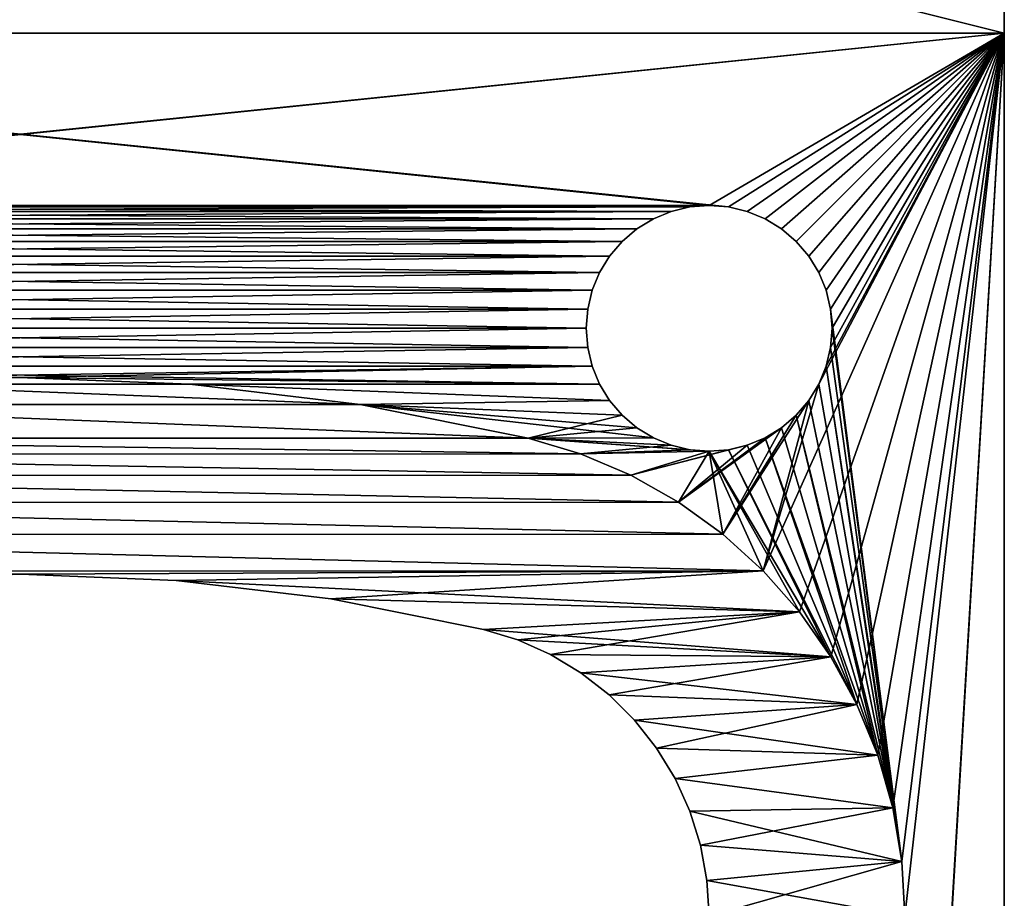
# Model space of a CAD drawing. Header units: millimetres. Extents: x 94.7 to 114.7, y -1235.4 to -1202.9.
# Tile 13 of 23: x 104.7 to 114.7, y -1216.7 to -1207.8. Entities that reach past the tile are written whole.
import ezdxf

# ---------------------------------------------------------------- set-up
doc = ezdxf.new("R2010")
doc.units = ezdxf.units.MM
doc.header["$LTSCALE"] = 65.185185
for name, color, linetype in [('1', 7, 'CONTINUOUS'), ('10', 7, 'CONTINUOUS'), ('11', 7, 'CONTINUOUS'), ('16', 7, 'CONTINUOUS'), ('17', 7, 'CONTINUOUS'), ('2', 7, 'CONTINUOUS'), ('4', 7, 'CONTINUOUS'), ('6', 7, 'CONTINUOUS'), ('7', 7, 'CONTINUOUS'), ('8', 7, 'CONTINUOUS'), ('9', 7, 'CONTINUOUS')]:
    doc.layers.add(name, color=color, linetype=linetype)

msp = doc.modelspace()

# ---------------------------------------------------------------- linework, layer by layer
at = {"layer": '1', "linetype": 'Continuous'}
for points in [[(114.685, -1207.905, 2055.523), (111.881, -1209.67, 2055.523), (94.685, -1207.905, 2055.523), (114.685, -1207.905, 2055.523)], [(111.685, -1209.655, 2055.523), (97.685, -1209.655, 2055.523), (94.685, -1207.905, 2055.523), (111.685, -1209.655, 2055.523)], [(111.881, -1209.67, 2055.523), (111.685, -1209.655, 2055.523), (94.685, -1207.905, 2055.523), (111.881, -1209.67, 2055.523)], [(112.072, -1209.716, 2055.523), (111.881, -1209.67, 2055.523), (114.685, -1207.905, 2055.523), (112.072, -1209.716, 2055.523)], [(112.253, -1209.791, 2055.523), (112.072, -1209.716, 2055.523), (114.685, -1207.905, 2055.523), (112.253, -1209.791, 2055.523)], [(112.42, -1209.894, 2055.523), (112.253, -1209.791, 2055.523), (114.685, -1207.905, 2055.523), (112.42, -1209.894, 2055.523)], [(112.569, -1210.021, 2055.523), (112.42, -1209.894, 2055.523), (114.685, -1207.905, 2055.523), (112.569, -1210.021, 2055.523)], [(112.697, -1210.17, 2055.523), (112.569, -1210.021, 2055.523), (114.685, -1207.905, 2055.523), (112.697, -1210.17, 2055.523)], [(112.799, -1210.338, 2055.523), (112.697, -1210.17, 2055.523), (114.685, -1207.905, 2055.523), (112.799, -1210.338, 2055.523)], [(112.874, -1210.519, 2055.523), (112.799, -1210.338, 2055.523), (114.685, -1207.905, 2055.523), (112.874, -1210.519, 2055.523)], [(112.92, -1210.71, 2055.523), (112.874, -1210.519, 2055.523), (114.685, -1207.905, 2055.523), (112.92, -1210.71, 2055.523)], [(112.92, -1210.71, 2055.523), (114.685, -1207.905, 2055.523), (113.645, -1216.328, 2055.523), (112.92, -1210.71, 2055.523)], [(113.645, -1216.328, 2055.523), (114.685, -1207.905, 2055.523), (113.676, -1216.882, 2055.523), (113.645, -1216.328, 2055.523)], [(114.685, -1234.405, 2055.523), (113.676, -1216.882, 2055.523), (114.685, -1207.905, 2055.523), (114.685, -1234.405, 2055.523)], [(97.685, -1209.655, 2055.523), (111.49, -1209.67, 2055.523), (97.881, -1209.67, 2055.523), (97.685, -1209.655, 2055.523)], [(111.685, -1209.655, 2055.523), (111.49, -1209.67, 2055.523), (97.685, -1209.655, 2055.523), (111.685, -1209.655, 2055.523)], [(97.881, -1209.67, 2055.523), (111.299, -1209.716, 2055.523), (98.072, -1209.716, 2055.523), (97.881, -1209.67, 2055.523)], [(111.49, -1209.67, 2055.523), (111.299, -1209.716, 2055.523), (97.881, -1209.67, 2055.523), (111.49, -1209.67, 2055.523)], [(111.299, -1209.716, 2055.523), (111.118, -1209.791, 2055.523), (98.072, -1209.716, 2055.523), (111.299, -1209.716, 2055.523)], [(98.072, -1209.716, 2055.523), (111.118, -1209.791, 2055.523), (98.253, -1209.791, 2055.523), (98.072, -1209.716, 2055.523)], [(98.253, -1209.791, 2055.523), (110.951, -1209.894, 2055.523), (98.42, -1209.894, 2055.523), (98.253, -1209.791, 2055.523)], [(111.118, -1209.791, 2055.523), (110.951, -1209.894, 2055.523), (98.253, -1209.791, 2055.523), (111.118, -1209.791, 2055.523)], [(98.42, -1209.894, 2055.523), (110.802, -1210.021, 2055.523), (98.569, -1210.021, 2055.523), (98.42, -1209.894, 2055.523)], [(110.951, -1209.894, 2055.523), (110.802, -1210.021, 2055.523), (98.42, -1209.894, 2055.523), (110.951, -1209.894, 2055.523)], [(98.569, -1210.021, 2055.523), (110.674, -1210.17, 2055.523), (98.697, -1210.17, 2055.523), (98.569, -1210.021, 2055.523)], [(110.802, -1210.021, 2055.523), (110.674, -1210.17, 2055.523), (98.569, -1210.021, 2055.523), (110.802, -1210.021, 2055.523)], [(98.697, -1210.17, 2055.523), (110.572, -1210.338, 2055.523), (98.799, -1210.338, 2055.523), (98.697, -1210.17, 2055.523)], [(110.674, -1210.17, 2055.523), (110.572, -1210.338, 2055.523), (98.697, -1210.17, 2055.523), (110.674, -1210.17, 2055.523)], [(98.799, -1210.338, 2055.523), (110.497, -1210.519, 2055.523), (98.874, -1210.519, 2055.523), (98.799, -1210.338, 2055.523)], [(110.572, -1210.338, 2055.523), (110.497, -1210.519, 2055.523), (98.799, -1210.338, 2055.523), (110.572, -1210.338, 2055.523)], [(98.874, -1210.519, 2055.523), (110.451, -1210.71, 2055.523), (98.92, -1210.71, 2055.523), (98.874, -1210.519, 2055.523)], [(110.497, -1210.519, 2055.523), (110.451, -1210.71, 2055.523), (98.874, -1210.519, 2055.523), (110.497, -1210.519, 2055.523)], [(98.92, -1210.71, 2055.523), (110.435, -1210.905, 2055.523), (98.935, -1210.905, 2055.523), (98.92, -1210.71, 2055.523)], [(110.451, -1210.71, 2055.523), (110.435, -1210.905, 2055.523), (98.92, -1210.71, 2055.523), (110.451, -1210.71, 2055.523)], [(112.935, -1210.905, 2055.523), (112.92, -1210.71, 2055.523), (113.645, -1216.328, 2055.523), (112.935, -1210.905, 2055.523)], [(98.935, -1210.905, 2055.523), (110.451, -1211.101, 2055.523), (98.92, -1211.101, 2055.523), (98.935, -1210.905, 2055.523)], [(110.435, -1210.905, 2055.523), (110.451, -1211.101, 2055.523), (98.935, -1210.905, 2055.523), (110.435, -1210.905, 2055.523)], [(112.92, -1211.101, 2055.523), (112.935, -1210.905, 2055.523), (113.645, -1216.328, 2055.523), (112.92, -1211.101, 2055.523)], [(98.92, -1211.101, 2055.523), (110.497, -1211.291, 2055.523), (98.874, -1211.291, 2055.523), (98.92, -1211.101, 2055.523)], [(110.451, -1211.101, 2055.523), (110.497, -1211.291, 2055.523), (98.92, -1211.101, 2055.523), (110.451, -1211.101, 2055.523)], [(112.874, -1211.291, 2055.523), (112.92, -1211.101, 2055.523), (113.645, -1216.328, 2055.523), (112.874, -1211.291, 2055.523)], [(98.874, -1211.291, 2055.523), (110.572, -1211.473, 2055.523), (104.668, -1211.405, 2055.523), (98.874, -1211.291, 2055.523)], [(110.497, -1211.291, 2055.523), (110.572, -1211.473, 2055.523), (98.874, -1211.291, 2055.523), (110.497, -1211.291, 2055.523)], [(112.799, -1211.473, 2055.523), (112.874, -1211.291, 2055.523), (113.552, -1215.78, 2055.523), (112.799, -1211.473, 2055.523)], [(113.552, -1215.78, 2055.523), (112.874, -1211.291, 2055.523), (113.645, -1216.328, 2055.523), (113.552, -1215.78, 2055.523)], [(104.668, -1211.405, 2055.523), (110.572, -1211.473, 2055.523), (106.408, -1211.474, 2055.523), (104.668, -1211.405, 2055.523)], [(110.572, -1211.473, 2055.523), (110.674, -1211.64, 2055.523), (106.408, -1211.474, 2055.523), (110.572, -1211.473, 2055.523)], [(106.408, -1211.474, 2055.523), (110.674, -1211.64, 2055.523), (108.138, -1211.68, 2055.523), (106.408, -1211.474, 2055.523)], [(112.697, -1211.64, 2055.523), (112.799, -1211.473, 2055.523), (113.552, -1215.78, 2055.523), (112.697, -1211.64, 2055.523)], [(110.674, -1211.64, 2055.523), (110.802, -1211.789, 2055.523), (108.138, -1211.68, 2055.523), (110.674, -1211.64, 2055.523)], [(110.802, -1211.789, 2055.523), (110.951, -1211.916, 2055.523), (108.138, -1211.68, 2055.523), (110.802, -1211.789, 2055.523)], [(108.138, -1211.68, 2055.523), (111.118, -1212.019, 2055.523), (109.845, -1212.022, 2055.523), (108.138, -1211.68, 2055.523)], [(110.951, -1211.916, 2055.523), (111.118, -1212.019, 2055.523), (108.138, -1211.68, 2055.523), (110.951, -1211.916, 2055.523)], [(112.569, -1211.789, 2055.523), (112.697, -1211.64, 2055.523), (113.552, -1215.78, 2055.523), (112.569, -1211.789, 2055.523)], [(112.42, -1211.916, 2055.523), (112.569, -1211.789, 2055.523), (113.399, -1215.245, 2055.523), (112.42, -1211.916, 2055.523)], [(113.399, -1215.245, 2055.523), (112.569, -1211.789, 2055.523), (113.552, -1215.78, 2055.523), (113.399, -1215.245, 2055.523)], [(112.253, -1212.019, 2055.523), (112.42, -1211.916, 2055.523), (113.399, -1215.245, 2055.523), (112.253, -1212.019, 2055.523)], [(111.118, -1212.019, 2055.523), (111.299, -1212.094, 2055.523), (109.845, -1212.022, 2055.523), (111.118, -1212.019, 2055.523)], [(111.299, -1212.094, 2055.523), (111.49, -1212.14, 2055.523), (109.845, -1212.022, 2055.523), (111.299, -1212.094, 2055.523)], [(109.845, -1212.022, 2055.523), (111.685, -1212.155, 2055.523), (110.377, -1212.182, 2055.523), (109.845, -1212.022, 2055.523)], [(111.49, -1212.14, 2055.523), (111.685, -1212.155, 2055.523), (109.845, -1212.022, 2055.523), (111.49, -1212.14, 2055.523)], [(112.072, -1212.094, 2055.523), (112.253, -1212.019, 2055.523), (113.188, -1214.731, 2055.523), (112.072, -1212.094, 2055.523)], [(113.188, -1214.731, 2055.523), (112.253, -1212.019, 2055.523), (113.399, -1215.245, 2055.523), (113.188, -1214.731, 2055.523)], [(111.881, -1212.14, 2055.523), (112.072, -1212.094, 2055.523), (113.188, -1214.731, 2055.523), (111.881, -1212.14, 2055.523)], [(110.377, -1212.182, 2055.523), (111.685, -1212.155, 2055.523), (110.888, -1212.4, 2055.523), (110.377, -1212.182, 2055.523)], [(110.888, -1212.4, 2055.523), (111.685, -1212.155, 2055.523), (111.372, -1212.674, 2055.523), (110.888, -1212.4, 2055.523)], [(111.372, -1212.674, 2055.523), (111.685, -1212.155, 2055.523), (111.823, -1212.999, 2055.523), (111.372, -1212.674, 2055.523)], [(111.685, -1212.155, 2055.523), (111.881, -1212.14, 2055.523), (112.921, -1214.244, 2055.523), (111.685, -1212.155, 2055.523)], [(112.602, -1213.789, 2055.523), (111.685, -1212.155, 2055.523), (112.921, -1214.244, 2055.523), (112.602, -1213.789, 2055.523)], [(112.234, -1213.372, 2055.523), (111.685, -1212.155, 2055.523), (112.602, -1213.789, 2055.523), (112.234, -1213.372, 2055.523)], [(111.823, -1212.999, 2055.523), (111.685, -1212.155, 2055.523), (112.234, -1213.372, 2055.523), (111.823, -1212.999, 2055.523)], [(112.921, -1214.244, 2055.523), (111.881, -1212.14, 2055.523), (113.188, -1214.731, 2055.523), (112.921, -1214.244, 2055.523)]]:
    msp.add_3dface(points, dxfattribs=at)
at = {"layer": '10', "linetype": 'Continuous'}
for points in [[(104.668, -1211.405, 2817.223), (102.928, -1211.474, 2817.223), (106.408, -1211.474, 2817.223), (104.668, -1211.405, 2817.223)], [(102.928, -1211.474, 2817.223), (101.199, -1211.681, 2817.223), (108.138, -1211.68, 2817.223), (102.928, -1211.474, 2817.223)], [(106.408, -1211.474, 2817.223), (102.928, -1211.474, 2817.223), (108.138, -1211.68, 2817.223), (106.408, -1211.474, 2817.223)], [(101.199, -1211.681, 2817.223), (99.492, -1212.023, 2817.223), (109.845, -1212.022, 2817.223), (101.199, -1211.681, 2817.223)], [(108.138, -1211.68, 2817.223), (101.199, -1211.681, 2817.223), (109.845, -1212.022, 2817.223), (108.138, -1211.68, 2817.223)], [(99.492, -1212.023, 2817.223), (98.961, -1212.184, 2817.223), (110.377, -1212.182, 2817.223), (99.492, -1212.023, 2817.223)], [(109.845, -1212.022, 2817.223), (99.492, -1212.023, 2817.223), (110.377, -1212.182, 2817.223), (109.845, -1212.022, 2817.223)], [(98.961, -1212.184, 2817.223), (98.451, -1212.403, 2817.223), (110.888, -1212.4, 2817.223), (98.961, -1212.184, 2817.223)], [(110.377, -1212.182, 2817.223), (98.961, -1212.184, 2817.223), (110.888, -1212.4, 2817.223), (110.377, -1212.182, 2817.223)], [(98.451, -1212.403, 2817.223), (97.969, -1212.677, 2817.223), (111.372, -1212.674, 2817.223), (98.451, -1212.403, 2817.223)], [(110.888, -1212.4, 2817.223), (98.451, -1212.403, 2817.223), (111.372, -1212.674, 2817.223), (110.888, -1212.4, 2817.223)], [(97.969, -1212.677, 2817.223), (97.52, -1213.002, 2817.223), (111.823, -1212.999, 2817.223), (97.969, -1212.677, 2817.223)], [(111.372, -1212.674, 2817.223), (97.969, -1212.677, 2817.223), (111.823, -1212.999, 2817.223), (111.372, -1212.674, 2817.223)], [(97.52, -1213.002, 2817.223), (97.109, -1213.376, 2817.223), (112.234, -1213.372, 2817.223), (97.52, -1213.002, 2817.223)], [(111.823, -1212.999, 2817.223), (97.52, -1213.002, 2817.223), (112.234, -1213.372, 2817.223), (111.823, -1212.999, 2817.223)], [(112.234, -1213.372, 2817.223), (97.109, -1213.376, 2817.223), (104.685, -1213.405, 2817.223), (112.234, -1213.372, 2817.223)], [(104.685, -1213.405, 2817.223), (97.109, -1213.376, 2817.223), (103.104, -1213.468, 2817.223), (104.685, -1213.405, 2817.223)], [(106.267, -1213.468, 2817.223), (112.234, -1213.372, 2817.223), (104.685, -1213.405, 2817.223), (106.267, -1213.468, 2817.223)], [(107.839, -1213.655, 2817.223), (112.234, -1213.372, 2817.223), (106.267, -1213.468, 2817.223), (107.839, -1213.655, 2817.223)], [(112.602, -1213.789, 2817.223), (112.234, -1213.372, 2817.223), (107.839, -1213.655, 2817.223), (112.602, -1213.789, 2817.223)], [(109.391, -1213.967, 2817.223), (112.602, -1213.789, 2817.223), (107.839, -1213.655, 2817.223), (109.391, -1213.967, 2817.223)], [(109.739, -1214.073, 2817.223), (112.602, -1213.789, 2817.223), (109.391, -1213.967, 2817.223), (109.739, -1214.073, 2817.223)], [(110.071, -1214.221, 2817.223), (112.602, -1213.789, 2817.223), (109.739, -1214.073, 2817.223), (110.071, -1214.221, 2817.223)], [(112.921, -1214.244, 2817.223), (112.602, -1213.789, 2817.223), (110.071, -1214.221, 2817.223), (112.921, -1214.244, 2817.223)], [(110.382, -1214.408, 2817.223), (112.921, -1214.244, 2817.223), (110.071, -1214.221, 2817.223), (110.382, -1214.408, 2817.223)], [(110.669, -1214.632, 2817.223), (112.921, -1214.244, 2817.223), (110.382, -1214.408, 2817.223), (110.669, -1214.632, 2817.223)], [(113.188, -1214.731, 2817.223), (112.921, -1214.244, 2817.223), (110.669, -1214.632, 2817.223), (113.188, -1214.731, 2817.223)], [(110.927, -1214.888, 2817.223), (113.188, -1214.731, 2817.223), (110.669, -1214.632, 2817.223), (110.927, -1214.888, 2817.223)], [(111.151, -1215.174, 2817.223), (113.188, -1214.731, 2817.223), (110.927, -1214.888, 2817.223), (111.151, -1215.174, 2817.223)], [(113.399, -1215.245, 2817.223), (113.188, -1214.731, 2817.223), (111.151, -1215.174, 2817.223), (113.399, -1215.245, 2817.223)], [(111.34, -1215.484, 2817.223), (113.399, -1215.245, 2817.223), (111.151, -1215.174, 2817.223), (111.34, -1215.484, 2817.223)], [(113.552, -1215.78, 2817.223), (113.399, -1215.245, 2817.223), (111.34, -1215.484, 2817.223), (113.552, -1215.78, 2817.223)], [(111.489, -1215.815, 2817.223), (113.552, -1215.78, 2817.223), (111.34, -1215.484, 2817.223), (111.489, -1215.815, 2817.223)], [(111.598, -1216.162, 2817.223), (113.552, -1215.78, 2817.223), (111.489, -1215.815, 2817.223), (111.598, -1216.162, 2817.223)], [(113.645, -1216.328, 2817.223), (113.552, -1215.78, 2817.223), (111.598, -1216.162, 2817.223), (113.645, -1216.328, 2817.223)], [(111.663, -1216.52, 2817.223), (113.645, -1216.328, 2817.223), (111.598, -1216.162, 2817.223), (111.663, -1216.52, 2817.223)], [(111.685, -1216.882, 2817.223), (113.645, -1216.328, 2817.223), (111.663, -1216.52, 2817.223), (111.685, -1216.882, 2817.223)], [(113.676, -1216.882, 2817.223), (113.645, -1216.328, 2817.223), (111.685, -1216.882, 2817.223), (113.676, -1216.882, 2817.223)]]:
    msp.add_3dface(points, dxfattribs=at)
at = {"layer": '11', "linetype": 'Continuous'}
for points in [[(104.668, -1211.405, 2056.823), (106.408, -1211.474, 2056.823), (102.928, -1211.474, 2056.823), (104.668, -1211.405, 2056.823)], [(102.928, -1211.474, 2056.823), (108.138, -1211.68, 2056.823), (101.199, -1211.681, 2056.823), (102.928, -1211.474, 2056.823)], [(106.408, -1211.474, 2056.823), (108.138, -1211.68, 2056.823), (102.928, -1211.474, 2056.823), (106.408, -1211.474, 2056.823)], [(101.199, -1211.681, 2056.823), (109.845, -1212.022, 2056.823), (99.492, -1212.023, 2056.823), (101.199, -1211.681, 2056.823)], [(108.138, -1211.68, 2056.823), (109.845, -1212.022, 2056.823), (101.199, -1211.681, 2056.823), (108.138, -1211.68, 2056.823)], [(99.492, -1212.023, 2056.823), (110.377, -1212.182, 2056.823), (98.961, -1212.184, 2056.823), (99.492, -1212.023, 2056.823)], [(109.845, -1212.022, 2056.823), (110.377, -1212.182, 2056.823), (99.492, -1212.023, 2056.823), (109.845, -1212.022, 2056.823)], [(98.961, -1212.184, 2056.823), (110.888, -1212.4, 2056.823), (98.451, -1212.403, 2056.823), (98.961, -1212.184, 2056.823)], [(110.377, -1212.182, 2056.823), (110.888, -1212.4, 2056.823), (98.961, -1212.184, 2056.823), (110.377, -1212.182, 2056.823)], [(98.451, -1212.403, 2056.823), (111.372, -1212.674, 2056.823), (97.969, -1212.677, 2056.823), (98.451, -1212.403, 2056.823)], [(110.888, -1212.4, 2056.823), (111.372, -1212.674, 2056.823), (98.451, -1212.403, 2056.823), (110.888, -1212.4, 2056.823)], [(97.969, -1212.677, 2056.823), (111.823, -1212.999, 2056.823), (97.52, -1213.002, 2056.823), (97.969, -1212.677, 2056.823)], [(111.372, -1212.674, 2056.823), (111.823, -1212.999, 2056.823), (97.969, -1212.677, 2056.823), (111.372, -1212.674, 2056.823)], [(97.52, -1213.002, 2056.823), (112.234, -1213.372, 2056.823), (97.109, -1213.376, 2056.823), (97.52, -1213.002, 2056.823)], [(111.823, -1212.999, 2056.823), (112.234, -1213.372, 2056.823), (97.52, -1213.002, 2056.823), (111.823, -1212.999, 2056.823)], [(97.109, -1213.376, 2056.823), (112.234, -1213.372, 2056.823), (104.685, -1213.405, 2056.823), (97.109, -1213.376, 2056.823)], [(103.104, -1213.468, 2056.823), (97.109, -1213.376, 2056.823), (104.685, -1213.405, 2056.823), (103.104, -1213.468, 2056.823)], [(104.685, -1213.405, 2056.823), (112.234, -1213.372, 2056.823), (106.267, -1213.468, 2056.823), (104.685, -1213.405, 2056.823)], [(112.234, -1213.372, 2056.823), (112.602, -1213.789, 2056.823), (106.267, -1213.468, 2056.823), (112.234, -1213.372, 2056.823)], [(106.267, -1213.468, 2056.823), (112.602, -1213.789, 2056.823), (107.839, -1213.655, 2056.823), (106.267, -1213.468, 2056.823)], [(107.839, -1213.655, 2056.823), (112.602, -1213.789, 2056.823), (109.391, -1213.967, 2056.823), (107.839, -1213.655, 2056.823)], [(112.602, -1213.789, 2056.823), (112.921, -1214.244, 2056.823), (109.391, -1213.967, 2056.823), (112.602, -1213.789, 2056.823)], [(109.391, -1213.967, 2056.823), (112.921, -1214.244, 2056.823), (109.739, -1214.073, 2056.823), (109.391, -1213.967, 2056.823)], [(109.739, -1214.073, 2056.823), (112.921, -1214.244, 2056.823), (110.071, -1214.221, 2056.823), (109.739, -1214.073, 2056.823)], [(110.071, -1214.221, 2056.823), (112.921, -1214.244, 2056.823), (110.382, -1214.408, 2056.823), (110.071, -1214.221, 2056.823)], [(112.921, -1214.244, 2056.823), (113.188, -1214.731, 2056.823), (110.382, -1214.408, 2056.823), (112.921, -1214.244, 2056.823)], [(110.382, -1214.408, 2056.823), (113.188, -1214.731, 2056.823), (110.669, -1214.632, 2056.823), (110.382, -1214.408, 2056.823)], [(110.669, -1214.632, 2056.823), (113.188, -1214.731, 2056.823), (110.927, -1214.888, 2056.823), (110.669, -1214.632, 2056.823)], [(113.188, -1214.731, 2056.823), (113.399, -1215.245, 2056.823), (110.927, -1214.888, 2056.823), (113.188, -1214.731, 2056.823)], [(110.927, -1214.888, 2056.823), (113.399, -1215.245, 2056.823), (111.151, -1215.174, 2056.823), (110.927, -1214.888, 2056.823)], [(111.151, -1215.174, 2056.823), (113.399, -1215.245, 2056.823), (111.34, -1215.484, 2056.823), (111.151, -1215.174, 2056.823)], [(113.399, -1215.245, 2056.823), (113.552, -1215.78, 2056.823), (111.34, -1215.484, 2056.823), (113.399, -1215.245, 2056.823)], [(111.34, -1215.484, 2056.823), (113.552, -1215.78, 2056.823), (111.489, -1215.815, 2056.823), (111.34, -1215.484, 2056.823)], [(113.552, -1215.78, 2056.823), (113.645, -1216.328, 2056.823), (111.489, -1215.815, 2056.823), (113.552, -1215.78, 2056.823)], [(111.489, -1215.815, 2056.823), (113.645, -1216.328, 2056.823), (111.598, -1216.162, 2056.823), (111.489, -1215.815, 2056.823)], [(111.598, -1216.162, 2056.823), (113.645, -1216.328, 2056.823), (111.663, -1216.52, 2056.823), (111.598, -1216.162, 2056.823)], [(113.645, -1216.328, 2056.823), (113.676, -1216.882, 2056.823), (111.663, -1216.52, 2056.823), (113.645, -1216.328, 2056.823)], [(111.663, -1216.52, 2056.823), (113.676, -1216.882, 2056.823), (111.685, -1216.882, 2056.823), (111.663, -1216.52, 2056.823)]]:
    msp.add_3dface(points, dxfattribs=at)
at = {"layer": '16', "linetype": 'Continuous'}
for points in [[(109.739, -1214.073, 2817.223), (109.391, -1213.967, 2817.223), (109.739, -1214.073, 2056.823), (109.739, -1214.073, 2817.223)], [(109.391, -1213.967, 2817.223), (109.391, -1213.967, 2056.823), (109.739, -1214.073, 2056.823), (109.391, -1213.967, 2817.223)], [(110.071, -1214.221, 2817.223), (109.739, -1214.073, 2817.223), (110.071, -1214.221, 2056.823), (110.071, -1214.221, 2817.223)], [(109.739, -1214.073, 2817.223), (109.739, -1214.073, 2056.823), (110.071, -1214.221, 2056.823), (109.739, -1214.073, 2817.223)], [(110.382, -1214.408, 2817.223), (110.071, -1214.221, 2817.223), (110.382, -1214.408, 2056.823), (110.382, -1214.408, 2817.223)], [(110.071, -1214.221, 2817.223), (110.071, -1214.221, 2056.823), (110.382, -1214.408, 2056.823), (110.071, -1214.221, 2817.223)], [(110.669, -1214.632, 2817.223), (110.382, -1214.408, 2817.223), (110.669, -1214.632, 2056.823), (110.669, -1214.632, 2817.223)], [(110.382, -1214.408, 2817.223), (110.382, -1214.408, 2056.823), (110.669, -1214.632, 2056.823), (110.382, -1214.408, 2817.223)], [(110.927, -1214.888, 2817.223), (110.669, -1214.632, 2817.223), (110.927, -1214.888, 2056.823), (110.927, -1214.888, 2817.223)], [(110.669, -1214.632, 2817.223), (110.669, -1214.632, 2056.823), (110.927, -1214.888, 2056.823), (110.669, -1214.632, 2817.223)], [(110.927, -1214.888, 2817.223), (110.927, -1214.888, 2056.823), (111.151, -1215.174, 2056.823), (110.927, -1214.888, 2817.223)], [(111.151, -1215.174, 2817.223), (110.927, -1214.888, 2817.223), (111.151, -1215.174, 2056.823), (111.151, -1215.174, 2817.223)], [(111.151, -1215.174, 2817.223), (111.151, -1215.174, 2056.823), (111.34, -1215.484, 2056.823), (111.151, -1215.174, 2817.223)], [(111.34, -1215.484, 2817.223), (111.151, -1215.174, 2817.223), (111.34, -1215.484, 2056.823), (111.34, -1215.484, 2817.223)], [(111.489, -1215.815, 2817.223), (111.34, -1215.484, 2817.223), (111.489, -1215.815, 2056.823), (111.489, -1215.815, 2817.223)], [(111.34, -1215.484, 2817.223), (111.34, -1215.484, 2056.823), (111.489, -1215.815, 2056.823), (111.34, -1215.484, 2817.223)], [(111.598, -1216.162, 2817.223), (111.489, -1215.815, 2817.223), (111.598, -1216.162, 2056.823), (111.598, -1216.162, 2817.223)], [(111.489, -1215.815, 2817.223), (111.489, -1215.815, 2056.823), (111.598, -1216.162, 2056.823), (111.489, -1215.815, 2817.223)], [(111.663, -1216.52, 2817.223), (111.598, -1216.162, 2817.223), (111.663, -1216.52, 2056.823), (111.663, -1216.52, 2817.223)], [(111.598, -1216.162, 2817.223), (111.598, -1216.162, 2056.823), (111.663, -1216.52, 2056.823), (111.598, -1216.162, 2817.223)], [(111.685, -1216.882, 2817.223), (111.663, -1216.52, 2817.223), (111.685, -1216.882, 2056.823), (111.685, -1216.882, 2817.223)], [(111.663, -1216.52, 2817.223), (111.663, -1216.52, 2056.823), (111.685, -1216.882, 2056.823), (111.663, -1216.52, 2817.223)]]:
    msp.add_3dface(points, dxfattribs=at)
at = {"layer": '17', "linetype": 'Continuous'}
for points in [[(103.104, -1213.468, 2817.223), (103.104, -1213.468, 2056.823), (104.685, -1213.405, 2056.823), (103.104, -1213.468, 2817.223)], [(104.685, -1213.405, 2817.223), (103.104, -1213.468, 2817.223), (104.685, -1213.405, 2056.823), (104.685, -1213.405, 2817.223)], [(104.685, -1213.405, 2817.223), (104.685, -1213.405, 2056.823), (106.267, -1213.468, 2056.823), (104.685, -1213.405, 2817.223)], [(106.267, -1213.468, 2817.223), (104.685, -1213.405, 2817.223), (106.267, -1213.468, 2056.823), (106.267, -1213.468, 2817.223)], [(106.267, -1213.468, 2817.223), (106.267, -1213.468, 2056.823), (107.839, -1213.655, 2056.823), (106.267, -1213.468, 2817.223)], [(107.839, -1213.655, 2817.223), (106.267, -1213.468, 2817.223), (107.839, -1213.655, 2056.823), (107.839, -1213.655, 2817.223)], [(107.839, -1213.655, 2817.223), (107.839, -1213.655, 2056.823), (109.391, -1213.967, 2056.823), (107.839, -1213.655, 2817.223)], [(109.391, -1213.967, 2817.223), (107.839, -1213.655, 2817.223), (109.391, -1213.967, 2056.823), (109.391, -1213.967, 2817.223)]]:
    msp.add_3dface(points, dxfattribs=at)
at = {"layer": '2', "linetype": 'Continuous'}
for points in [[(94.685, -1207.905, 2818.523), (97.49, -1209.67, 2818.523), (114.685, -1207.905, 2818.523), (94.685, -1207.905, 2818.523)], [(97.49, -1209.67, 2818.523), (97.685, -1209.655, 2818.523), (114.685, -1207.905, 2818.523), (97.49, -1209.67, 2818.523)], [(97.685, -1209.655, 2818.523), (111.685, -1209.655, 2818.523), (114.685, -1207.905, 2818.523), (97.685, -1209.655, 2818.523)], [(111.685, -1209.655, 2818.523), (111.881, -1209.67, 2818.523), (114.685, -1207.905, 2818.523), (111.685, -1209.655, 2818.523)], [(111.881, -1209.67, 2818.523), (112.072, -1209.716, 2818.523), (114.685, -1207.905, 2818.523), (111.881, -1209.67, 2818.523)], [(112.072, -1209.716, 2818.523), (112.253, -1209.791, 2818.523), (114.685, -1207.905, 2818.523), (112.072, -1209.716, 2818.523)], [(112.799, -1211.473, 2818.523), (112.234, -1213.372, 2818.523), (114.685, -1207.905, 2818.523), (112.799, -1211.473, 2818.523)], [(112.234, -1213.372, 2818.523), (112.602, -1213.789, 2818.523), (114.685, -1207.905, 2818.523), (112.234, -1213.372, 2818.523)], [(112.253, -1209.791, 2818.523), (112.42, -1209.894, 2818.523), (114.685, -1207.905, 2818.523), (112.253, -1209.791, 2818.523)], [(112.42, -1209.894, 2818.523), (112.569, -1210.021, 2818.523), (114.685, -1207.905, 2818.523), (112.42, -1209.894, 2818.523)], [(112.569, -1210.021, 2818.523), (112.697, -1210.17, 2818.523), (114.685, -1207.905, 2818.523), (112.569, -1210.021, 2818.523)], [(112.602, -1213.789, 2818.523), (112.921, -1214.244, 2818.523), (114.685, -1207.905, 2818.523), (112.602, -1213.789, 2818.523)], [(112.697, -1210.17, 2818.523), (112.799, -1210.338, 2818.523), (114.685, -1207.905, 2818.523), (112.697, -1210.17, 2818.523)], [(112.874, -1211.291, 2818.523), (112.799, -1211.473, 2818.523), (114.685, -1207.905, 2818.523), (112.874, -1211.291, 2818.523)], [(112.799, -1210.338, 2818.523), (112.874, -1210.519, 2818.523), (114.685, -1207.905, 2818.523), (112.799, -1210.338, 2818.523)], [(112.92, -1211.101, 2818.523), (112.874, -1211.291, 2818.523), (114.685, -1207.905, 2818.523), (112.92, -1211.101, 2818.523)], [(112.874, -1210.519, 2818.523), (112.92, -1210.71, 2818.523), (114.685, -1207.905, 2818.523), (112.874, -1210.519, 2818.523)], [(112.92, -1210.71, 2818.523), (112.935, -1210.905, 2818.523), (114.685, -1207.905, 2818.523), (112.92, -1210.71, 2818.523)], [(112.935, -1210.905, 2818.523), (112.92, -1211.101, 2818.523), (114.685, -1207.905, 2818.523), (112.935, -1210.905, 2818.523)], [(112.921, -1214.244, 2818.523), (113.188, -1214.731, 2818.523), (114.685, -1207.905, 2818.523), (112.921, -1214.244, 2818.523)], [(113.188, -1214.731, 2818.523), (113.399, -1215.245, 2818.523), (114.685, -1207.905, 2818.523), (113.188, -1214.731, 2818.523)], [(113.399, -1215.245, 2818.523), (113.552, -1215.78, 2818.523), (114.685, -1207.905, 2818.523), (113.399, -1215.245, 2818.523)], [(113.552, -1215.78, 2818.523), (113.645, -1216.328, 2818.523), (114.685, -1207.905, 2818.523), (113.552, -1215.78, 2818.523)], [(113.645, -1216.328, 2818.523), (113.676, -1216.882, 2818.523), (114.685, -1207.905, 2818.523), (113.645, -1216.328, 2818.523)], [(113.685, -1224.655, 2818.523), (113.647, -1225.388, 2818.523), (114.685, -1207.905, 2818.523), (113.685, -1224.655, 2818.523)], [(114.685, -1207.905, 2818.523), (113.647, -1225.388, 2818.523), (114.685, -1234.405, 2818.523), (114.685, -1207.905, 2818.523)], [(113.676, -1216.882, 2818.523), (113.685, -1224.655, 2818.523), (114.685, -1207.905, 2818.523), (113.676, -1216.882, 2818.523)], [(97.685, -1209.655, 2818.523), (97.881, -1209.67, 2818.523), (111.685, -1209.655, 2818.523), (97.685, -1209.655, 2818.523)], [(111.685, -1209.655, 2818.523), (97.881, -1209.67, 2818.523), (111.49, -1209.67, 2818.523), (111.685, -1209.655, 2818.523)], [(97.881, -1209.67, 2818.523), (98.072, -1209.716, 2818.523), (111.49, -1209.67, 2818.523), (97.881, -1209.67, 2818.523)], [(111.49, -1209.67, 2818.523), (98.072, -1209.716, 2818.523), (111.299, -1209.716, 2818.523), (111.49, -1209.67, 2818.523)], [(98.072, -1209.716, 2818.523), (98.253, -1209.791, 2818.523), (111.299, -1209.716, 2818.523), (98.072, -1209.716, 2818.523)], [(111.299, -1209.716, 2818.523), (98.253, -1209.791, 2818.523), (111.118, -1209.791, 2818.523), (111.299, -1209.716, 2818.523)], [(98.253, -1209.791, 2818.523), (98.42, -1209.894, 2818.523), (111.118, -1209.791, 2818.523), (98.253, -1209.791, 2818.523)], [(111.118, -1209.791, 2818.523), (98.42, -1209.894, 2818.523), (110.951, -1209.894, 2818.523), (111.118, -1209.791, 2818.523)], [(98.42, -1209.894, 2818.523), (98.569, -1210.021, 2818.523), (110.951, -1209.894, 2818.523), (98.42, -1209.894, 2818.523)], [(110.951, -1209.894, 2818.523), (98.569, -1210.021, 2818.523), (110.802, -1210.021, 2818.523), (110.951, -1209.894, 2818.523)], [(98.569, -1210.021, 2818.523), (98.697, -1210.17, 2818.523), (110.802, -1210.021, 2818.523), (98.569, -1210.021, 2818.523)], [(110.802, -1210.021, 2818.523), (98.697, -1210.17, 2818.523), (110.674, -1210.17, 2818.523), (110.802, -1210.021, 2818.523)], [(98.697, -1210.17, 2818.523), (98.799, -1210.338, 2818.523), (110.674, -1210.17, 2818.523), (98.697, -1210.17, 2818.523)], [(110.674, -1210.17, 2818.523), (98.799, -1210.338, 2818.523), (110.572, -1210.338, 2818.523), (110.674, -1210.17, 2818.523)], [(98.799, -1210.338, 2818.523), (98.874, -1210.519, 2818.523), (110.572, -1210.338, 2818.523), (98.799, -1210.338, 2818.523)], [(110.572, -1210.338, 2818.523), (98.874, -1210.519, 2818.523), (110.497, -1210.519, 2818.523), (110.572, -1210.338, 2818.523)], [(98.874, -1210.519, 2818.523), (98.92, -1210.71, 2818.523), (110.497, -1210.519, 2818.523), (98.874, -1210.519, 2818.523)], [(110.497, -1210.519, 2818.523), (98.92, -1210.71, 2818.523), (110.451, -1210.71, 2818.523), (110.497, -1210.519, 2818.523)], [(98.92, -1210.71, 2818.523), (98.935, -1210.905, 2818.523), (110.451, -1210.71, 2818.523), (98.92, -1210.71, 2818.523)], [(110.451, -1210.71, 2818.523), (98.935, -1210.905, 2818.523), (110.435, -1210.905, 2818.523), (110.451, -1210.71, 2818.523)], [(98.935, -1210.905, 2818.523), (98.92, -1211.101, 2818.523), (110.435, -1210.905, 2818.523), (98.935, -1210.905, 2818.523)], [(110.435, -1210.905, 2818.523), (98.92, -1211.101, 2818.523), (110.451, -1211.101, 2818.523), (110.435, -1210.905, 2818.523)], [(98.92, -1211.101, 2818.523), (98.874, -1211.291, 2818.523), (110.451, -1211.101, 2818.523), (98.92, -1211.101, 2818.523)], [(110.451, -1211.101, 2818.523), (98.874, -1211.291, 2818.523), (110.497, -1211.291, 2818.523), (110.451, -1211.101, 2818.523)], [(98.874, -1211.291, 2818.523), (98.799, -1211.473, 2818.523), (110.497, -1211.291, 2818.523), (98.874, -1211.291, 2818.523)], [(110.497, -1211.291, 2818.523), (98.799, -1211.473, 2818.523), (104.668, -1211.405, 2818.523), (110.497, -1211.291, 2818.523)], [(110.572, -1211.473, 2818.523), (110.497, -1211.291, 2818.523), (104.668, -1211.405, 2818.523), (110.572, -1211.473, 2818.523)], [(106.408, -1211.474, 2818.523), (110.572, -1211.473, 2818.523), (104.668, -1211.405, 2818.523), (106.408, -1211.474, 2818.523)], [(110.674, -1211.64, 2818.523), (110.572, -1211.473, 2818.523), (106.408, -1211.474, 2818.523), (110.674, -1211.64, 2818.523)], [(108.138, -1211.68, 2818.523), (110.674, -1211.64, 2818.523), (106.408, -1211.474, 2818.523), (108.138, -1211.68, 2818.523)], [(112.799, -1211.473, 2818.523), (112.697, -1211.64, 2818.523), (112.234, -1213.372, 2818.523), (112.799, -1211.473, 2818.523)], [(110.802, -1211.789, 2818.523), (110.674, -1211.64, 2818.523), (108.138, -1211.68, 2818.523), (110.802, -1211.789, 2818.523)], [(109.845, -1212.022, 2818.523), (110.802, -1211.789, 2818.523), (108.138, -1211.68, 2818.523), (109.845, -1212.022, 2818.523)], [(112.697, -1211.64, 2818.523), (112.569, -1211.789, 2818.523), (111.823, -1212.999, 2818.523), (112.697, -1211.64, 2818.523)], [(112.234, -1213.372, 2818.523), (112.697, -1211.64, 2818.523), (111.823, -1212.999, 2818.523), (112.234, -1213.372, 2818.523)], [(110.951, -1211.916, 2818.523), (110.802, -1211.789, 2818.523), (109.845, -1212.022, 2818.523), (110.951, -1211.916, 2818.523)], [(112.569, -1211.789, 2818.523), (112.42, -1211.916, 2818.523), (111.823, -1212.999, 2818.523), (112.569, -1211.789, 2818.523)], [(111.118, -1212.019, 2818.523), (110.951, -1211.916, 2818.523), (109.845, -1212.022, 2818.523), (111.118, -1212.019, 2818.523)], [(112.42, -1211.916, 2818.523), (112.253, -1212.019, 2818.523), (111.372, -1212.674, 2818.523), (112.42, -1211.916, 2818.523)], [(111.823, -1212.999, 2818.523), (112.42, -1211.916, 2818.523), (111.372, -1212.674, 2818.523), (111.823, -1212.999, 2818.523)], [(111.299, -1212.094, 2818.523), (111.118, -1212.019, 2818.523), (109.845, -1212.022, 2818.523), (111.299, -1212.094, 2818.523)], [(110.377, -1212.182, 2818.523), (111.299, -1212.094, 2818.523), (109.845, -1212.022, 2818.523), (110.377, -1212.182, 2818.523)], [(112.253, -1212.019, 2818.523), (112.072, -1212.094, 2818.523), (111.372, -1212.674, 2818.523), (112.253, -1212.019, 2818.523)], [(111.49, -1212.14, 2818.523), (111.299, -1212.094, 2818.523), (110.377, -1212.182, 2818.523), (111.49, -1212.14, 2818.523)], [(112.072, -1212.094, 2818.523), (111.881, -1212.14, 2818.523), (110.888, -1212.4, 2818.523), (112.072, -1212.094, 2818.523)], [(111.372, -1212.674, 2818.523), (112.072, -1212.094, 2818.523), (110.888, -1212.4, 2818.523), (111.372, -1212.674, 2818.523)], [(111.685, -1212.155, 2818.523), (111.49, -1212.14, 2818.523), (110.377, -1212.182, 2818.523), (111.685, -1212.155, 2818.523)], [(110.888, -1212.4, 2818.523), (111.685, -1212.155, 2818.523), (110.377, -1212.182, 2818.523), (110.888, -1212.4, 2818.523)], [(111.881, -1212.14, 2818.523), (111.685, -1212.155, 2818.523), (110.888, -1212.4, 2818.523), (111.881, -1212.14, 2818.523)]]:
    msp.add_3dface(points, dxfattribs=at)
at = {"layer": '4', "linetype": 'Continuous'}
for points in [[(114.685, -1207.905, 2821.023), (114.685, -1207.905, 2818.523), (114.685, -1202.905, 2821.023), (114.685, -1207.905, 2821.023)], [(114.685, -1234.405, 2055.523), (114.685, -1207.905, 2055.523), (114.685, -1202.905, 2821.023), (114.685, -1234.405, 2055.523)], [(114.685, -1207.905, 2818.523), (114.685, -1234.405, 2055.523), (114.685, -1202.905, 2821.023), (114.685, -1207.905, 2818.523)], [(114.685, -1202.905, 2821.023), (114.685, -1207.905, 2055.523), (114.685, -1207.905, 2053.023), (114.685, -1202.905, 2821.023)], [(114.685, -1202.905, 2053.023), (114.685, -1202.905, 2821.023), (114.685, -1207.905, 2053.023), (114.685, -1202.905, 2053.023)], [(114.685, -1234.405, 2055.523), (114.685, -1207.905, 2818.523), (114.685, -1234.405, 2818.523), (114.685, -1234.405, 2055.523)]]:
    msp.add_3dface(points, dxfattribs=at)
at = {"layer": '6', "linetype": 'Continuous'}
for points in [[(114.685, -1207.905, 2821.023), (94.685, -1202.905, 2821.023), (94.685, -1207.905, 2821.023), (114.685, -1207.905, 2821.023)], [(114.685, -1207.905, 2821.023), (114.685, -1202.905, 2821.023), (94.685, -1202.905, 2821.023), (114.685, -1207.905, 2821.023)]]:
    msp.add_3dface(points, dxfattribs=at)
at = {"layer": '7', "linetype": 'Continuous'}
for points in [[(94.685, -1207.905, 2818.523), (114.685, -1207.905, 2818.523), (94.685, -1207.905, 2821.023), (94.685, -1207.905, 2818.523)], [(114.685, -1207.905, 2818.523), (114.685, -1207.905, 2821.023), (94.685, -1207.905, 2821.023), (114.685, -1207.905, 2818.523)]]:
    msp.add_3dface(points, dxfattribs=at)
at = {"layer": '8', "linetype": 'Continuous'}
for points in [[(114.685, -1202.905, 2053.023), (114.685, -1207.905, 2053.023), (94.685, -1207.905, 2053.023), (114.685, -1202.905, 2053.023)], [(114.685, -1202.905, 2053.023), (94.685, -1207.905, 2053.023), (94.685, -1202.905, 2053.023), (114.685, -1202.905, 2053.023)]]:
    msp.add_3dface(points, dxfattribs=at)
at = {"layer": '9', "linetype": 'Continuous'}
for points in [[(114.685, -1207.905, 2053.023), (94.685, -1207.905, 2055.523), (94.685, -1207.905, 2053.023), (114.685, -1207.905, 2053.023)], [(114.685, -1207.905, 2055.523), (94.685, -1207.905, 2055.523), (114.685, -1207.905, 2053.023), (114.685, -1207.905, 2055.523)]]:
    msp.add_3dface(points, dxfattribs=at)

doc.saveas('drawing.dxf')
